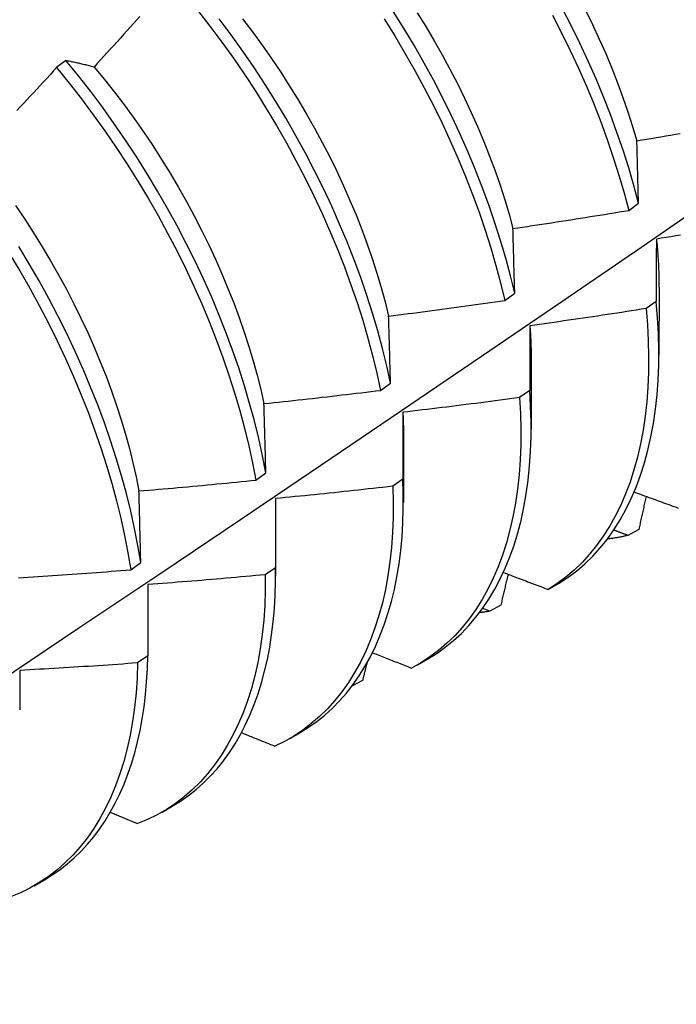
# Model space of a CAD drawing. Header units: inches. Extents: x 25 to 728, y 80 to 330.
# Tile 120 of 160: x 672.353 to 672.532, y 287.401 to 287.669. Entities that reach past the tile are written whole.
import ezdxf

# ---------------------------------------------------------------- set-up
doc = ezdxf.new("R2010")
doc.units = ezdxf.units.IN
doc.header["$MEASUREMENT"] = 0
doc.layers.add('Visible Edges(ANSI)', color=7, linetype='Continuous', lineweight=25)

msp = doc.modelspace()

# ---------------------------------------------------------------- linework, layer by layer
at = {"layer": 'Visible Edges(ANSI)'}
for p, q in [((672.36551, 287.65801), (672.36298, 287.65609)), ((672.51877, 287.61725), (672.52146, 287.61921)), ((672.52703, 287.59632), (672.527, 287.57786)), ((672.48504, 287.59274), (672.48775, 287.5947)), ((672.52626, 287.59247), (672.52351, 287.59053)), ((672.49223, 287.57628), (672.4922, 287.55782)), ((672.4512, 287.56827), (672.45391, 287.57023)), ((672.49182, 287.56826), (672.48906, 287.56632)), ((672.45743, 287.55624), (672.45741, 287.53778)), ((672.41724, 287.54385), (672.41997, 287.5458)), ((672.45727, 287.5441), (672.4545, 287.54217)), ((672.42263, 287.5362), (672.42261, 287.51774)), ((672.52152, 287.53045), (672.51852, 287.5288)), ((672.38317, 287.51946), (672.3859, 287.52141)), ((672.42259, 287.52002), (672.41981, 287.51809)), ((672.49685, 287.51409), (672.49983, 287.51581)), ((672.38783, 287.51542), (672.3878, 287.49601)), ((672.48093, 287.50818), (672.47901, 287.50893)), ((672.48394, 287.50982), (672.48093, 287.50818)), ((672.3878, 287.49601), (672.38501, 287.49409)), ((672.46128, 287.4936), (672.46407, 287.4952)), ((672.44629, 287.48934), (672.44339, 287.48777)), ((672.42648, 287.47356), (672.42927, 287.47516)), ((672.39169, 287.45352), (672.39447, 287.45512)), ((672.35689, 287.43348), (672.35967, 287.43508))]:
    msp.add_line(p, q, dxfattribs=at)
at = {"layer": 'Visible Edges(ANSI)', "flags": 128}
for points in [[(672.40139, 287.6717), (672.40472, 287.66742), (672.40796, 287.66307), (672.41113, 287.65864), (672.4142, 287.65414), (672.41719, 287.64959), (672.42008, 287.64497), (672.42287, 287.64031), (672.42557, 287.63559), (672.42815, 287.63084), (672.43064, 287.62606), (672.43301, 287.62125), (672.43527, 287.61642), (672.43741, 287.61157), (672.43944, 287.60672), (672.44135, 287.60186), (672.44314, 287.597), (672.4448, 287.59216), (672.44634, 287.58733), (672.44775, 287.58252), (672.44903, 287.57773), (672.45018, 287.57298), (672.4512, 287.56827)], [(672.48775, 287.5947), (672.48659, 287.59945), (672.48531, 287.60423), (672.48389, 287.60904), (672.48236, 287.61388), (672.48069, 287.61872), (672.4789, 287.62358), (672.47699, 287.62844), (672.47496, 287.63329), (672.47282, 287.63814), (672.47055, 287.64297), (672.46818, 287.64778), (672.4657, 287.65256), (672.46311, 287.65731), (672.46041, 287.66202), (672.45762, 287.66669), (672.45472, 287.6713)], [(672.52146, 287.61921), (672.52019, 287.62399), (672.51878, 287.6288), (672.51725, 287.63363), (672.51559, 287.63847), (672.51381, 287.64333), (672.51191, 287.64819), (672.50988, 287.65304), (672.50774, 287.65789), (672.50549, 287.66272), (672.50312, 287.66753), (672.50065, 287.67232)], [(672.507, 287.67174), (672.50893, 287.66781), (672.51076, 287.66386), (672.51251, 287.6599), (672.51417, 287.65593), (672.51573, 287.65196), (672.51719, 287.648), (672.51856, 287.64405), (672.51983, 287.64011), (672.521, 287.63619)], [(672.38567, 287.67005), (672.38478, 287.66906), (672.38389, 287.66807), (672.383, 287.66708), (672.38211, 287.66609), (672.38122, 287.66511), (672.38033, 287.66412), (672.37944, 287.66313), (672.37854, 287.66215), (672.37765, 287.66117), (672.37675, 287.66018), (672.37586, 287.6592), (672.37496, 287.65822), (672.37406, 287.65724), (672.37316, 287.65626)], [(672.45391, 287.57023), (672.45288, 287.57494), (672.45172, 287.57969), (672.45043, 287.58448), (672.44901, 287.58929), (672.44746, 287.59412), (672.44579, 287.59897), (672.44399, 287.60383), (672.44208, 287.60869), (672.44004, 287.61354), (672.43789, 287.61839), (672.43562, 287.62322), (672.43324, 287.62803), (672.43075, 287.63281), (672.42815, 287.63755), (672.42545, 287.64226), (672.42265, 287.64692), (672.41975, 287.65153), (672.41676, 287.65609), (672.41368, 287.66058), (672.41051, 287.665), (672.40725, 287.66935)], [(672.4136, 287.66934), (672.4163, 287.6658), (672.41893, 287.6622), (672.4215, 287.65855), (672.424, 287.65484), (672.42642, 287.65109), (672.42877, 287.6473), (672.43104, 287.64347), (672.43323, 287.63961), (672.43534, 287.63572), (672.43736, 287.63181), (672.43929, 287.62788), (672.44113, 287.62393), (672.44287, 287.61997), (672.44453, 287.61601), (672.44609, 287.61204), (672.44755, 287.60808), (672.44892, 287.60413), (672.45019, 287.60018), (672.45136, 287.59626), (672.45243, 287.59236), (672.4534, 287.58848)], [(672.45216, 287.66935), (672.45505, 287.66473), (672.45783, 287.66007), (672.46052, 287.65535), (672.4631, 287.6506), (672.46558, 287.64582), (672.46794, 287.641), (672.4702, 287.63617), (672.47233, 287.63132), (672.47436, 287.62647), (672.47626, 287.62161), (672.47804, 287.61675), (672.47969, 287.61191), (672.48122, 287.60708), (672.48262, 287.60227), (672.4839, 287.59749), (672.48504, 287.59274)], [(672.46121, 287.67105), (672.46355, 287.66725), (672.46582, 287.66342), (672.468, 287.65956), (672.47011, 287.65566), (672.47213, 287.65175), (672.47406, 287.64781), (672.47591, 287.64387), (672.47767, 287.63991), (672.47933, 287.63595), (672.4809, 287.63198), (672.48237, 287.62802), (672.48374, 287.62407), (672.48501, 287.62014), (672.48618, 287.61622), (672.48725, 287.61232)], [(672.49805, 287.67036), (672.50052, 287.66557), (672.50288, 287.66076), (672.50513, 287.65592), (672.50726, 287.65108), (672.50927, 287.64622), (672.51116, 287.64136), (672.51294, 287.63651), (672.51458, 287.63166), (672.51611, 287.62683), (672.5175, 287.62202), (672.51877, 287.61725)], [(672.37316, 287.65626), (672.37284, 287.65634), (672.37251, 287.65643), (672.37218, 287.65651), (672.37186, 287.65659), (672.37153, 287.65667), (672.37121, 287.65675), (672.37089, 287.65682), (672.37056, 287.6569), (672.37024, 287.65698), (672.36992, 287.65705), (672.3696, 287.65713), (672.36928, 287.6572), (672.36896, 287.65727), (672.36864, 287.65734), (672.36833, 287.65741), (672.36801, 287.65748), (672.36769, 287.65755), (672.36738, 287.65762), (672.36707, 287.65769), (672.36675, 287.65775), (672.36644, 287.65782), (672.36613, 287.65788), (672.36582, 287.65795), (672.36551, 287.65801)], [(672.41997, 287.5458), (672.41906, 287.55047), (672.41802, 287.55518), (672.41685, 287.55994), (672.41555, 287.56473), (672.41412, 287.56954), (672.41257, 287.57437), (672.41089, 287.57922), (672.40908, 287.58408), (672.40716, 287.58893), (672.40512, 287.59379), (672.40296, 287.59863), (672.40068, 287.60346), (672.39829, 287.60827), (672.3958, 287.61305), (672.39319, 287.61779), (672.39049, 287.6225), (672.38768, 287.62716), (672.38478, 287.63177), (672.38178, 287.63632), (672.37869, 287.6408), (672.37552, 287.64522), (672.37226, 287.64957), (672.36892, 287.65383), (672.36551, 287.65801)], [(672.36298, 287.65609), (672.36208, 287.65512), (672.36118, 287.65414), (672.36027, 287.65317), (672.35937, 287.65219), (672.35847, 287.65122), (672.35756, 287.65025), (672.35666, 287.64927), (672.35575, 287.6483), (672.35484, 287.64733), (672.35393, 287.64636), (672.35302, 287.64539), (672.35211, 287.64443)], [(672.36298, 287.65609), (672.36639, 287.65191), (672.36972, 287.64764), (672.37297, 287.64329), (672.37614, 287.63887), (672.37922, 287.63437), (672.38222, 287.62982), (672.38511, 287.62521), (672.38791, 287.62054), (672.39061, 287.61584), (672.39321, 287.61109), (672.39569, 287.60631), (672.39807, 287.6015), (672.40034, 287.59667), (672.40249, 287.59182), (672.40452, 287.58697), (672.40644, 287.58211), (672.40823, 287.57725), (672.4099, 287.5724), (672.41145, 287.56757), (672.41287, 287.56276), (672.41416, 287.55798), (672.41532, 287.55322), (672.41635, 287.54851), (672.41724, 287.54385)], [(672.37316, 287.65626), (672.37599, 287.65285), (672.37875, 287.64938), (672.38145, 287.64584), (672.38408, 287.64224), (672.38665, 287.63859), (672.38914, 287.63489), (672.39156, 287.63114), (672.3939, 287.62735), (672.39616, 287.62352), (672.39834, 287.61965), (672.40044, 287.61576), (672.40246, 287.61184), (672.40439, 287.60791), (672.40623, 287.60396), (672.40799, 287.6), (672.40965, 287.59603), (672.41122, 287.59206), (672.41269, 287.5881), (672.41407, 287.58415), (672.41535, 287.58021), (672.41653, 287.57628), (672.41761, 287.57238), (672.41858, 287.56851), (672.41945, 287.56467)], [(672.521, 287.63619), (672.52231, 287.63641), (672.52362, 287.63663), (672.52493, 287.63685), (672.52624, 287.63708), (672.52755, 287.6373), (672.52886, 287.63753), (672.53017, 287.63775), (672.53148, 287.63798), (672.53278, 287.63821)], [(672.52146, 287.61921), (672.52144, 287.61993), (672.52142, 287.62064), (672.5214, 287.62136), (672.52139, 287.62208), (672.52137, 287.62279), (672.52135, 287.62351), (672.52133, 287.62422), (672.52131, 287.62493), (672.52129, 287.62564), (672.52127, 287.62635), (672.52125, 287.62706), (672.52123, 287.62777), (672.52121, 287.62848), (672.52119, 287.62918), (672.52117, 287.62989), (672.52115, 287.63059), (672.52114, 287.6313), (672.52112, 287.632), (672.5211, 287.6327), (672.52108, 287.6334), (672.52106, 287.6341), (672.52104, 287.63479), (672.52102, 287.63549), (672.521, 287.63619)], [(672.21379, 287.4012), (672.23608, 287.41574), (672.25834, 287.43031), (672.28056, 287.44491), (672.30274, 287.45954), (672.32487, 287.47421), (672.34697, 287.4889), (672.36903, 287.50362), (672.39105, 287.51837), (672.41303, 287.53314), (672.43496, 287.54794), (672.45686, 287.56277), (672.47871, 287.57761), (672.50053, 287.59248), (672.52231, 287.60737), (672.54404, 287.62228)], [(672.35179, 287.61861), (672.35429, 287.6149), (672.35671, 287.61115), (672.35906, 287.60736), (672.36133, 287.60353), (672.36352, 287.59967), (672.36563, 287.59578), (672.36766, 287.59186), (672.3696, 287.58793), (672.37145, 287.58398), (672.37321, 287.58003), (672.37487, 287.57606), (672.37644, 287.5721), (672.37791, 287.56814), (672.37929, 287.56419), (672.38056, 287.56025), (672.38173, 287.55633), (672.3828, 287.55243), (672.38377, 287.54855), (672.38464, 287.5447), (672.38541, 287.54089)], [(672.48725, 287.61232), (672.48857, 287.61251), (672.48988, 287.61271), (672.4912, 287.6129), (672.49251, 287.6131), (672.49383, 287.6133), (672.49514, 287.61349), (672.49646, 287.61369), (672.49777, 287.61389), (672.49908, 287.6141), (672.5004, 287.6143), (672.50171, 287.6145), (672.50302, 287.61471), (672.50434, 287.61491), (672.50565, 287.61512), (672.50696, 287.61533), (672.50828, 287.61554), (672.50959, 287.61575), (672.5109, 287.61596), (672.51221, 287.61617), (672.51352, 287.61638), (672.51484, 287.6166), (672.51615, 287.61681), (672.51746, 287.61703), (672.51877, 287.61725)], [(672.48775, 287.5947), (672.48773, 287.59545), (672.48771, 287.59619), (672.48768, 287.59694), (672.48766, 287.59768), (672.48764, 287.59842), (672.48762, 287.59916), (672.4876, 287.5999), (672.48758, 287.60064), (672.48756, 287.60138), (672.48754, 287.60211), (672.48752, 287.60285), (672.4875, 287.60358), (672.48748, 287.60432), (672.48746, 287.60505), (672.48744, 287.60578), (672.48742, 287.60651), (672.4874, 287.60724), (672.48738, 287.60797), (672.48735, 287.6087), (672.48733, 287.60942), (672.48731, 287.61015), (672.48729, 287.61087), (672.48727, 287.6116), (672.48725, 287.61232)], [(672.5329, 287.6105), (672.53158, 287.61029), (672.53027, 287.61007), (672.52895, 287.60986), (672.52763, 287.60965), (672.52632, 287.60944)], [(672.3859, 287.52141), (672.38512, 287.52603), (672.3842, 287.53071), (672.38315, 287.53543), (672.38198, 287.54018), (672.38067, 287.54497), (672.37923, 287.54979), (672.37767, 287.55462), (672.37598, 287.55947), (672.37417, 287.56433), (672.37224, 287.56918), (672.37019, 287.57404), (672.36803, 287.57888), (672.36574, 287.58371), (672.36335, 287.58852), (672.36085, 287.59329), (672.35824, 287.59804), (672.35553, 287.60274), (672.35271, 287.60739)], [(672.52632, 287.60944), (672.52632, 287.60874), (672.52631, 287.60805), (672.52631, 287.60735), (672.5263, 287.60665), (672.5263, 287.60595), (672.5263, 287.60525), (672.5263, 287.60455), (672.52629, 287.60385), (672.52629, 287.60314), (672.52629, 287.60244), (672.52628, 287.60173), (672.52628, 287.60103), (672.52628, 287.60032), (672.52628, 287.59961), (672.52627, 287.5989), (672.52627, 287.59819), (672.52627, 287.59748), (672.52627, 287.59677), (672.52627, 287.59606), (672.52627, 287.59534), (672.52626, 287.59463), (672.52626, 287.59391), (672.52626, 287.59319), (672.52626, 287.59247)], [(672.52632, 287.60944), (672.52638, 287.60888), (672.52643, 287.60831), (672.52649, 287.60776), (672.52654, 287.6072), (672.52659, 287.60664), (672.52663, 287.60608), (672.52667, 287.60553), (672.52671, 287.60498), (672.52675, 287.60443), (672.52679, 287.60388), (672.52682, 287.60333), (672.52685, 287.60278), (672.52688, 287.60223), (672.5269, 287.60169), (672.52693, 287.60115), (672.52695, 287.60061), (672.52696, 287.60007), (672.52698, 287.59953), (672.52699, 287.59899), (672.527, 287.59846), (672.52701, 287.59792), (672.52701, 287.59739), (672.52701, 287.59686), (672.52701, 287.59633)], [(672.35014, 287.60544), (672.35295, 287.60078), (672.35565, 287.59608), (672.35826, 287.59133), (672.36075, 287.58655), (672.36314, 287.58174), (672.36541, 287.57692), (672.36757, 287.57207), (672.36961, 287.56722), (672.37153, 287.56236), (672.37333, 287.5575), (672.37501, 287.55265), (672.37656, 287.54782), (672.37799, 287.54301), (672.37929, 287.53822), (672.38045, 287.53347), (672.38149, 287.52875), (672.3824, 287.52408), (672.38317, 287.51946)], [(672.4534, 287.58848), (672.45472, 287.58865), (672.45604, 287.58881), (672.45736, 287.58898), (672.45868, 287.58915), (672.46, 287.58932), (672.46132, 287.58949), (672.46264, 287.58966), (672.46396, 287.58983), (672.46528, 287.59001), (672.4666, 287.59018), (672.46792, 287.59036), (672.46924, 287.59054), (672.47055, 287.59071), (672.47187, 287.59089), (672.47319, 287.59107), (672.47451, 287.59125), (672.47583, 287.59144), (672.47714, 287.59162), (672.47846, 287.5918), (672.47978, 287.59199), (672.48109, 287.59218), (672.48241, 287.59236), (672.48373, 287.59255), (672.48504, 287.59274)], [(672.49983, 287.51581), (672.50227, 287.51741), (672.50462, 287.51918), (672.50687, 287.5211), (672.50901, 287.52319), (672.51104, 287.52542), (672.51296, 287.52781), (672.51476, 287.53035), (672.51645, 287.53303), (672.51802, 287.53586), (672.51947, 287.53882), (672.5208, 287.54192), (672.52201, 287.54515), (672.52308, 287.54851), (672.52403, 287.55199), (672.52485, 287.55558), (672.52554, 287.55929), (672.5261, 287.56311), (672.52652, 287.56703), (672.52681, 287.57106), (672.52697, 287.57517), (672.527, 287.57938), (672.52689, 287.58367), (672.52664, 287.58803), (672.52626, 287.59247)], [(672.45391, 287.57023), (672.45389, 287.571), (672.45387, 287.57177), (672.45385, 287.57254), (672.45383, 287.57331), (672.45381, 287.57408), (672.45379, 287.57485), (672.45377, 287.57561), (672.45375, 287.57638), (672.45373, 287.57714), (672.4537, 287.5779), (672.45368, 287.57867), (672.45366, 287.57943), (672.45364, 287.58019), (672.45362, 287.58095), (672.4536, 287.5817), (672.45358, 287.58246), (672.45355, 287.58322), (672.45353, 287.58397), (672.45351, 287.58473), (672.45349, 287.58548), (672.45347, 287.58623), (672.45345, 287.58698), (672.45342, 287.58773), (672.4534, 287.58848)], [(672.52351, 287.59053), (672.52219, 287.59033), (672.52088, 287.59012), (672.51956, 287.58991), (672.51824, 287.58971), (672.51692, 287.5895), (672.51561, 287.5893), (672.51429, 287.5891), (672.51297, 287.5889), (672.51165, 287.5887), (672.51033, 287.5885), (672.50901, 287.58831), (672.50769, 287.58811), (672.50637, 287.58792), (672.50505, 287.58772), (672.50374, 287.58753), (672.50242, 287.58734), (672.5011, 287.58715), (672.49977, 287.58696), (672.49845, 287.58677), (672.49713, 287.58658), (672.49581, 287.5864), (672.49449, 287.58621), (672.49317, 287.58603), (672.49185, 287.58585)], [(672.52351, 287.59053), (672.52388, 287.5861), (672.52411, 287.58174), (672.52421, 287.57746), (672.52418, 287.57326), (672.52401, 287.56915), (672.52371, 287.56513), (672.52328, 287.56122), (672.52271, 287.55741), (672.52201, 287.5537), (672.52118, 287.55012), (672.52022, 287.54665), (672.51914, 287.5433), (672.51792, 287.54008), (672.51659, 287.53699), (672.51513, 287.53404), (672.51355, 287.53122), (672.51185, 287.52855), (672.51003, 287.52602), (672.5081, 287.52365), (672.50607, 287.52142), (672.50392, 287.51935), (672.50166, 287.51744), (672.49931, 287.51568), (672.49685, 287.51409)], [(672.49185, 287.58585), (672.49185, 287.58513), (672.49185, 287.5844), (672.49184, 287.58368), (672.49184, 287.58296), (672.49184, 287.58223), (672.49184, 287.5815), (672.49184, 287.58078), (672.49183, 287.58005), (672.49183, 287.57932), (672.49183, 287.57859), (672.49183, 287.57786), (672.49183, 287.57712), (672.49183, 287.57639), (672.49183, 287.57566), (672.49183, 287.57492), (672.49183, 287.57418), (672.49183, 287.57345), (672.49182, 287.57271), (672.49182, 287.57197), (672.49182, 287.57123), (672.49182, 287.57049), (672.49182, 287.56974), (672.49182, 287.569), (672.49182, 287.56826)], [(672.49185, 287.58585), (672.49188, 287.58544), (672.49191, 287.58503), (672.49194, 287.58463), (672.49197, 287.58422), (672.49199, 287.58382), (672.49202, 287.58341), (672.49204, 287.58301), (672.49206, 287.58261), (672.49208, 287.5822), (672.4921, 287.5818), (672.49212, 287.5814), (672.49214, 287.581), (672.49215, 287.5806), (672.49217, 287.58021), (672.49218, 287.57981), (672.49219, 287.57941), (672.4922, 287.57902), (672.49221, 287.57862), (672.49222, 287.57823), (672.49222, 287.57784), (672.49223, 287.57744), (672.49223, 287.57705), (672.49223, 287.57666), (672.49223, 287.57627)], [(672.41945, 287.56467), (672.42078, 287.56481), (672.4221, 287.56495), (672.42343, 287.56509), (672.42475, 287.56523), (672.42608, 287.56537), (672.4274, 287.56551), (672.42872, 287.56566), (672.43005, 287.5658), (672.43137, 287.56595), (672.43269, 287.5661), (672.43402, 287.56625), (672.43534, 287.5664), (672.43666, 287.56655), (672.43798, 287.5667), (672.43931, 287.56685), (672.44063, 287.56701), (672.44195, 287.56716), (672.44327, 287.56732), (672.4446, 287.56747), (672.44592, 287.56763), (672.44724, 287.56779), (672.44856, 287.56795), (672.44988, 287.56811), (672.4512, 287.56827)], [(672.46407, 287.4952), (672.4665, 287.4967), (672.46883, 287.49836), (672.47107, 287.50017), (672.4732, 287.50214), (672.47524, 287.50425), (672.47717, 287.50651), (672.47899, 287.50891), (672.48071, 287.51145), (672.48231, 287.51413), (672.4838, 287.51694), (672.48517, 287.51989), (672.48642, 287.52296), (672.48756, 287.52616), (672.48857, 287.52947), (672.48947, 287.5329), (672.49023, 287.53644), (672.49088, 287.54009), (672.49139, 287.54384), (672.49178, 287.54769), (672.49205, 287.55164), (672.49218, 287.55567), (672.49219, 287.55979), (672.49207, 287.56399), (672.49182, 287.56826)], [(672.41997, 287.5458), (672.41994, 287.5466), (672.41992, 287.54739), (672.4199, 287.54819), (672.41988, 287.54898), (672.41986, 287.54978), (672.41984, 287.55057), (672.41982, 287.55136), (672.4198, 287.55215), (672.41978, 287.55294), (672.41976, 287.55373), (672.41974, 287.55452), (672.41972, 287.5553), (672.41969, 287.55609), (672.41967, 287.55688), (672.41965, 287.55766), (672.41963, 287.55844), (672.41961, 287.55922), (672.41959, 287.56), (672.41956, 287.56078), (672.41954, 287.56156), (672.41952, 287.56234), (672.4195, 287.56312), (672.41948, 287.56389), (672.41945, 287.56467)], [(672.48906, 287.56632), (672.48774, 287.56614), (672.48642, 287.56596), (672.48509, 287.56579), (672.48377, 287.56561), (672.48245, 287.56543), (672.48113, 287.56526), (672.4798, 287.56509), (672.47848, 287.56491), (672.47716, 287.56474), (672.47583, 287.56457), (672.47451, 287.5644), (672.47318, 287.56424), (672.47186, 287.56407), (672.47053, 287.56391), (672.46921, 287.56374), (672.46788, 287.56358), (672.46656, 287.56342), (672.46523, 287.56326), (672.46391, 287.5631), (672.46258, 287.56294), (672.46126, 287.56278), (672.45993, 287.56262), (672.4586, 287.56247), (672.45728, 287.56231)], [(672.48906, 287.56632), (672.48931, 287.56196), (672.48941, 287.55767), (672.48939, 287.55346), (672.48923, 287.54935), (672.48893, 287.54533), (672.48851, 287.54141), (672.48795, 287.53759), (672.48726, 287.53388), (672.48643, 287.53029), (672.48548, 287.52681), (672.4844, 287.52346), (672.4832, 287.52023), (672.48187, 287.51713), (672.48042, 287.51417), (672.47884, 287.51135), (672.47715, 287.50867), (672.47534, 287.50613), (672.47342, 287.50374), (672.47139, 287.50151), (672.46925, 287.49943), (672.467, 287.49751), (672.46465, 287.49574), (672.4622, 287.49414), (672.45966, 287.49271)], [(672.45728, 287.56231), (672.45728, 287.56157), (672.45728, 287.56082), (672.45727, 287.56007), (672.45727, 287.55932), (672.45727, 287.55857), (672.45727, 287.55781), (672.45727, 287.55706), (672.45727, 287.55631), (672.45727, 287.55555), (672.45727, 287.55479), (672.45727, 287.55404), (672.45727, 287.55328), (672.45727, 287.55252), (672.45727, 287.55176), (672.45727, 287.551), (672.45727, 287.55024), (672.45727, 287.54947), (672.45727, 287.54871), (672.45727, 287.54794), (672.45727, 287.54718), (672.45727, 287.54641), (672.45727, 287.54564), (672.45727, 287.54487), (672.45727, 287.5441)], [(672.45728, 287.56231), (672.45729, 287.56206), (672.4573, 287.5618), (672.45731, 287.56154), (672.45733, 287.56129), (672.45734, 287.56103), (672.45735, 287.56078), (672.45736, 287.56052), (672.45736, 287.56027), (672.45737, 287.56001), (672.45738, 287.55976), (672.45739, 287.55951), (672.45739, 287.55925), (672.4574, 287.559), (672.45741, 287.55875), (672.45741, 287.5585), (672.45741, 287.55824), (672.45742, 287.55799), (672.45742, 287.55774), (672.45742, 287.55749), (672.45743, 287.55724), (672.45743, 287.55699), (672.45743, 287.55674), (672.45743, 287.55649), (672.45743, 287.55624)], [(672.38541, 287.54089), (672.38673, 287.541), (672.38806, 287.54112), (672.38939, 287.54123), (672.39072, 287.54134), (672.39204, 287.54146), (672.39337, 287.54158), (672.3947, 287.54169), (672.39603, 287.54181), (672.39735, 287.54193), (672.39868, 287.54205), (672.40001, 287.54217), (672.40133, 287.5423), (672.40266, 287.54242), (672.40399, 287.54254), (672.40531, 287.54267), (672.40664, 287.5428), (672.40797, 287.54292), (672.40929, 287.54305), (672.41062, 287.54318), (672.41194, 287.54331), (672.41327, 287.54344), (672.41459, 287.54358), (672.41592, 287.54371), (672.41724, 287.54385)], [(672.42927, 287.47516), (672.4316, 287.4766), (672.43385, 287.47818), (672.436, 287.47991), (672.43807, 287.48177), (672.44004, 287.48377), (672.44192, 287.48591), (672.44369, 287.48818), (672.44537, 287.49058), (672.44695, 287.49311), (672.44842, 287.49576), (672.44978, 287.49853), (672.45104, 287.50143), (672.45218, 287.50443), (672.45322, 287.50755), (672.45414, 287.51078), (672.45496, 287.51412), (672.45565, 287.51755), (672.45623, 287.52109), (672.4567, 287.52471), (672.45705, 287.52843), (672.45728, 287.53223), (672.45739, 287.53611), (672.45739, 287.54007), (672.45727, 287.5441)], [(672.3859, 287.52141), (672.38588, 287.52223), (672.38586, 287.52305), (672.38584, 287.52388), (672.38582, 287.5247), (672.3858, 287.52551), (672.38578, 287.52633), (672.38576, 287.52715), (672.38574, 287.52797), (672.38572, 287.52878), (672.3857, 287.5296), (672.38568, 287.53041), (672.38566, 287.53122), (672.38564, 287.53203), (672.38562, 287.53284), (672.3856, 287.53365), (672.38558, 287.53446), (672.38556, 287.53527), (672.38554, 287.53607), (672.38551, 287.53688), (672.38549, 287.53768), (672.38547, 287.53849), (672.38545, 287.53929), (672.38543, 287.54009), (672.38541, 287.54089)], [(672.4545, 287.54217), (672.45461, 287.53788), (672.4546, 287.53367), (672.45444, 287.52955), (672.45416, 287.52553), (672.45374, 287.5216), (672.45319, 287.51777), (672.4525, 287.51406), (672.45169, 287.51046), (672.45074, 287.50697), (672.44967, 287.50361), (672.44848, 287.50038), (672.44715, 287.49727), (672.44571, 287.4943), (672.44414, 287.49147), (672.44246, 287.48878), (672.44066, 287.48624), (672.43874, 287.48384), (672.43672, 287.4816), (672.43458, 287.47951), (672.43234, 287.47758), (672.43, 287.4758), (672.42755, 287.47419), (672.42501, 287.47275), (672.42238, 287.47147)], [(672.4545, 287.54217), (672.45317, 287.54202), (672.45184, 287.54187), (672.45051, 287.54172), (672.44919, 287.54157), (672.44786, 287.54143), (672.44653, 287.54128), (672.4452, 287.54113), (672.44388, 287.54099), (672.44255, 287.54085), (672.44122, 287.54071), (672.43989, 287.54057), (672.43856, 287.54043), (672.43723, 287.54029), (672.4359, 287.54015), (672.43457, 287.54001), (672.43324, 287.53988), (672.43191, 287.53974), (672.43058, 287.53961), (672.42926, 287.53948), (672.42793, 287.53935), (672.42659, 287.53922), (672.42526, 287.53909), (672.42393, 287.53896), (672.4226, 287.53884)], [(672.52027, 287.54062), (672.52084, 287.54041), (672.52141, 287.54021), (672.52198, 287.54), (672.52255, 287.53979), (672.52312, 287.53958), (672.52368, 287.53937), (672.52425, 287.53916), (672.52482, 287.53895), (672.5254, 287.53874), (672.52597, 287.53853), (672.52654, 287.53833), (672.52711, 287.53812), (672.52768, 287.53791), (672.52825, 287.5377), (672.52882, 287.53749), (672.52939, 287.53728), (672.52996, 287.53708), (672.53053, 287.53687), (672.5311, 287.53666), (672.53168, 287.53645), (672.53225, 287.53625)], [(672.4226, 287.53884), (672.4226, 287.53806), (672.4226, 287.53729), (672.4226, 287.53651), (672.4226, 287.53574), (672.4226, 287.53496), (672.4226, 287.53418), (672.4226, 287.53341), (672.4226, 287.53263), (672.4226, 287.53184), (672.4226, 287.53106), (672.4226, 287.53028), (672.4226, 287.5295), (672.42259, 287.52871), (672.42259, 287.52793), (672.42259, 287.52714), (672.42259, 287.52635), (672.42259, 287.52556), (672.42259, 287.52477), (672.42259, 287.52398), (672.42259, 287.52319), (672.42259, 287.5224), (672.42259, 287.52161), (672.42259, 287.52081), (672.42259, 287.52002)], [(672.4226, 287.53884), (672.42261, 287.53873), (672.42261, 287.53861), (672.42261, 287.5385), (672.42261, 287.53839), (672.42261, 287.53828), (672.42262, 287.53817), (672.42262, 287.53806), (672.42262, 287.53795), (672.42262, 287.53784), (672.42262, 287.53773), (672.42262, 287.53762), (672.42263, 287.53751), (672.42263, 287.5374), (672.42263, 287.53729), (672.42263, 287.53718), (672.42263, 287.53707), (672.42263, 287.53696), (672.42263, 287.53685), (672.42263, 287.53675), (672.42263, 287.53664), (672.42263, 287.53653), (672.42263, 287.53642), (672.42263, 287.53631), (672.42263, 287.5362)], [(672.52352, 287.53943), (672.52343, 287.53906), (672.52335, 287.53868), (672.52327, 287.53831), (672.52319, 287.53793), (672.5231, 287.53756), (672.52302, 287.53719), (672.52294, 287.53681), (672.52286, 287.53644), (672.52277, 287.53606), (672.52269, 287.53569), (672.52261, 287.53532), (672.52252, 287.53494), (672.52244, 287.53457), (672.52236, 287.53419), (672.52227, 287.53382), (672.52219, 287.53345), (672.52211, 287.53307), (672.52202, 287.5327), (672.52194, 287.53232), (672.52186, 287.53195), (672.52177, 287.53158), (672.52169, 287.5312), (672.52161, 287.53083), (672.52152, 287.53045)], [(672.51852, 287.5288), (672.51836, 287.52886), (672.5182, 287.52892), (672.51804, 287.52898), (672.51788, 287.52904), (672.51772, 287.5291), (672.51756, 287.52916), (672.5174, 287.52922), (672.51724, 287.52928), (672.51708, 287.52934), (672.51693, 287.5294), (672.51677, 287.52946), (672.51661, 287.52952), (672.51645, 287.52958), (672.51629, 287.52964), (672.51613, 287.5297), (672.51597, 287.52977), (672.51581, 287.52983), (672.51565, 287.52989), (672.51549, 287.52995), (672.51533, 287.53001), (672.51517, 287.53007), (672.51502, 287.53013), (672.51486, 287.53019), (672.5147, 287.53025)], [(672.51852, 287.5288), (672.51829, 287.52874), (672.51806, 287.52869), (672.51784, 287.52864), (672.51761, 287.52859), (672.51738, 287.52854), (672.51715, 287.52849), (672.51692, 287.52844), (672.51669, 287.5284), (672.51646, 287.52835), (672.51623, 287.52831), (672.516, 287.52827), (672.51577, 287.52822), (672.51553, 287.52818), (672.5153, 287.52814), (672.51507, 287.5281), (672.51483, 287.52807), (672.5146, 287.52803), (672.51436, 287.52799), (672.51413, 287.52796), (672.51389, 287.52792), (672.51366, 287.52789), (672.51342, 287.52786), (672.51319, 287.52783), (672.51295, 287.5278)], [(672.35259, 287.51724), (672.35392, 287.51732), (672.35525, 287.51741), (672.35658, 287.5175), (672.35791, 287.51759), (672.35924, 287.51768), (672.36057, 287.51777), (672.3619, 287.51786), (672.36323, 287.51795), (672.36456, 287.51804), (672.36589, 287.51814), (672.36722, 287.51824), (672.36855, 287.51833), (672.36988, 287.51843), (672.37121, 287.51853), (672.37254, 287.51863), (672.37387, 287.51873), (672.3752, 287.51883), (672.37653, 287.51893), (672.37785, 287.51904), (672.37918, 287.51914), (672.38051, 287.51925), (672.38184, 287.51935), (672.38317, 287.51946)], [(672.39447, 287.45512), (672.39671, 287.4565), (672.39886, 287.45801), (672.40094, 287.45965), (672.40293, 287.46141), (672.40484, 287.46331), (672.40666, 287.46532), (672.40839, 287.46746), (672.41002, 287.46972), (672.41157, 287.4721), (672.41302, 287.4746), (672.41437, 287.4772), (672.41562, 287.47992), (672.41678, 287.48275), (672.41783, 287.48568), (672.41878, 287.48871), (672.41963, 287.49184), (672.42037, 287.49506), (672.42101, 287.49838), (672.42154, 287.50178), (672.42197, 287.50528), (672.42228, 287.50885), (672.42249, 287.5125), (672.4226, 287.51622), (672.42259, 287.52002)], [(672.48464, 287.51871), (672.48515, 287.51852), (672.48566, 287.51832), (672.48616, 287.51813), (672.48667, 287.51794), (672.48718, 287.51774), (672.48769, 287.51755), (672.4882, 287.51736), (672.48871, 287.51717), (672.48921, 287.51697), (672.48972, 287.51678), (672.49023, 287.51659), (672.49074, 287.5164), (672.49125, 287.5162), (672.49176, 287.51601), (672.49227, 287.51582), (672.49278, 287.51563), (672.49329, 287.51543), (672.4938, 287.51524), (672.4943, 287.51505), (672.49481, 287.51486), (672.49532, 287.51467), (672.49583, 287.51448), (672.49634, 287.51428), (672.49685, 287.51409)], [(672.41981, 287.51809), (672.4198, 287.51388), (672.41966, 287.50975), (672.41938, 287.50572), (672.41897, 287.50179), (672.41842, 287.49796), (672.41775, 287.49424), (672.41694, 287.49063), (672.41601, 287.48714), (672.41494, 287.48377), (672.41375, 287.48053), (672.41244, 287.47741), (672.411, 287.47444), (672.40944, 287.4716), (672.40776, 287.4689), (672.40597, 287.46634), (672.40406, 287.46394), (672.40204, 287.46169), (672.39991, 287.45959), (672.39768, 287.45765), (672.39534, 287.45587), (672.3929, 287.45425), (672.39037, 287.45279), (672.38774, 287.4515), (672.38502, 287.45038)], [(672.41981, 287.51809), (672.41848, 287.51797), (672.41715, 287.51785), (672.41582, 287.51773), (672.41449, 287.51761), (672.41315, 287.51749), (672.41182, 287.51737), (672.41049, 287.51725), (672.40916, 287.51713), (672.40783, 287.51702), (672.40649, 287.5169), (672.40516, 287.51679), (672.40383, 287.51668), (672.4025, 287.51657), (672.40116, 287.51646), (672.39983, 287.51635), (672.3985, 287.51624), (672.39716, 287.51614), (672.39583, 287.51603), (672.3945, 287.51593), (672.39316, 287.51582), (672.39183, 287.51572), (672.3905, 287.51562), (672.38916, 287.51552), (672.38783, 287.51542)], [(672.48592, 287.51822), (672.48584, 287.51787), (672.48576, 287.51752), (672.48568, 287.51717), (672.4856, 287.51682), (672.48551, 287.51647), (672.48543, 287.51612), (672.48535, 287.51577), (672.48527, 287.51542), (672.48518, 287.51507), (672.4851, 287.51472), (672.48502, 287.51437), (672.48494, 287.51402), (672.48485, 287.51367), (672.48477, 287.51332), (672.48469, 287.51297), (672.48461, 287.51262), (672.48452, 287.51227), (672.48444, 287.51192), (672.48436, 287.51157), (672.48427, 287.51122), (672.48419, 287.51087), (672.48411, 287.51052), (672.48402, 287.51017), (672.48394, 287.50982)], [(672.48093, 287.50818), (672.48082, 287.50816), (672.4807, 287.50814), (672.48059, 287.50812), (672.48047, 287.5081), (672.48036, 287.50808), (672.48024, 287.50806), (672.48013, 287.50804), (672.48001, 287.50802), (672.4799, 287.508), (672.47978, 287.50799), (672.47966, 287.50797), (672.47955, 287.50795), (672.47943, 287.50793), (672.47932, 287.50792), (672.4792, 287.5079), (672.47908, 287.50788), (672.47897, 287.50787), (672.47885, 287.50785), (672.47873, 287.50784), (672.47862, 287.50782), (672.4785, 287.50781), (672.47838, 287.50779), (672.47827, 287.50778), (672.47815, 287.50776)], [(672.35967, 287.43508), (672.36181, 287.4364), (672.36388, 287.43783), (672.36587, 287.43938), (672.36779, 287.44106), (672.36963, 287.44284), (672.37139, 287.44474), (672.37307, 287.44676), (672.37466, 287.44888), (672.37617, 287.45112), (672.3776, 287.45346), (672.37893, 287.4559), (672.38018, 287.45845), (672.38134, 287.46109), (672.3824, 287.46384), (672.38337, 287.46667), (672.38425, 287.4696), (672.38503, 287.47262), (672.38572, 287.47573), (672.38631, 287.47892), (672.3868, 287.48219), (672.3872, 287.48553), (672.3875, 287.48895), (672.3877, 287.49245), (672.3878, 287.49601)], [(672.44899, 287.49688), (672.44943, 287.4967), (672.44987, 287.49653), (672.45032, 287.49635), (672.45076, 287.49618), (672.45121, 287.49601), (672.45165, 287.49583), (672.45209, 287.49566), (672.45254, 287.49548), (672.45298, 287.49531), (672.45343, 287.49514), (672.45387, 287.49496), (672.45432, 287.49479), (672.45476, 287.49461), (672.45521, 287.49444), (672.45565, 287.49427), (672.4561, 287.49409), (672.45654, 287.49392), (672.45699, 287.49375), (672.45743, 287.49357), (672.45788, 287.4934), (672.45832, 287.49323), (672.45877, 287.49305), (672.45921, 287.49288), (672.45966, 287.49271)], [(672.38501, 287.49409), (672.38487, 287.48996), (672.3846, 287.48592), (672.3842, 287.48198), (672.38366, 287.47814), (672.38299, 287.47442), (672.38219, 287.4708), (672.38127, 287.4673), (672.38021, 287.46393), (672.37903, 287.46068), (672.37772, 287.45756), (672.37629, 287.45457), (672.37474, 287.45172), (672.37307, 287.44901), (672.37128, 287.44645), (672.36938, 287.44404), (672.36736, 287.44178), (672.36524, 287.43967), (672.36301, 287.43772), (672.36068, 287.43593), (672.35825, 287.4343), (672.35572, 287.43283), (672.3531, 287.43153), (672.35039, 287.4304)], [(672.35295, 287.49208), (672.35295, 287.49125), (672.35295, 287.49043), (672.35294, 287.4896), (672.35294, 287.48878), (672.35294, 287.48795), (672.35294, 287.48712), (672.35293, 287.4863), (672.35293, 287.48547), (672.35293, 287.48464), (672.35293, 287.48381), (672.35292, 287.48297), (672.35292, 287.48214), (672.35292, 287.48131)], [(672.38501, 287.49409), (672.38367, 287.49399), (672.38234, 287.4939), (672.381, 287.4938), (672.37967, 287.49371), (672.37833, 287.49362), (672.377, 287.49353), (672.37566, 287.49344), (672.37433, 287.49335), (672.37299, 287.49326), (672.37166, 287.49317), (672.37032, 287.49309), (672.36899, 287.493), (672.36765, 287.49292), (672.36631, 287.49284), (672.36498, 287.49276), (672.36364, 287.49268), (672.36231, 287.4926), (672.36097, 287.49252), (672.35963, 287.49244), (672.3583, 287.49237), (672.35696, 287.49229), (672.35563, 287.49222), (672.35429, 287.49215), (672.35295, 287.49208)], [(672.44747, 287.49401), (672.44742, 287.49382), (672.44737, 287.49362), (672.44732, 287.49343), (672.44727, 287.49323), (672.44722, 287.49304), (672.44717, 287.49284), (672.44713, 287.49265), (672.44708, 287.49246), (672.44703, 287.49226), (672.44698, 287.49207), (672.44693, 287.49187), (672.44688, 287.49168), (672.44683, 287.49148), (672.44678, 287.49129), (672.44674, 287.49109), (672.44669, 287.4909), (672.44664, 287.49071), (672.44659, 287.49051), (672.44654, 287.49032), (672.44649, 287.49012), (672.44644, 287.48993), (672.44639, 287.48973), (672.44634, 287.48954), (672.44629, 287.48934)], [(672.4133, 287.47513), (672.41368, 287.47498), (672.41406, 287.47482), (672.41444, 287.47467), (672.41481, 287.47452), (672.41519, 287.47436), (672.41557, 287.47421), (672.41595, 287.47406), (672.41633, 287.47391), (672.4167, 287.47375), (672.41708, 287.4736), (672.41746, 287.47345), (672.41784, 287.4733), (672.41822, 287.47314), (672.41859, 287.47299), (672.41897, 287.47284), (672.41935, 287.47269), (672.41973, 287.47253), (672.42011, 287.47238), (672.42049, 287.47223), (672.42087, 287.47208), (672.42124, 287.47192), (672.42162, 287.47177), (672.422, 287.47162), (672.42238, 287.47147)], [(672.3776, 287.45346), (672.37791, 287.45333), (672.37822, 287.4532), (672.37853, 287.45308), (672.37884, 287.45295), (672.37915, 287.45282), (672.37945, 287.45269), (672.37976, 287.45256), (672.38007, 287.45243), (672.38038, 287.4523), (672.38069, 287.45218), (672.381, 287.45205), (672.38131, 287.45192), (672.38162, 287.45179), (672.38193, 287.45166), (672.38224, 287.45153), (672.38255, 287.4514), (672.38286, 287.45128), (672.38317, 287.45115), (672.38348, 287.45102), (672.38379, 287.45089), (672.3841, 287.45076), (672.38441, 287.45063), (672.38472, 287.45051), (672.38502, 287.45038)]]:
    msp.add_lwpolyline(points, dxfattribs=at)

doc.saveas('drawing.dxf')
